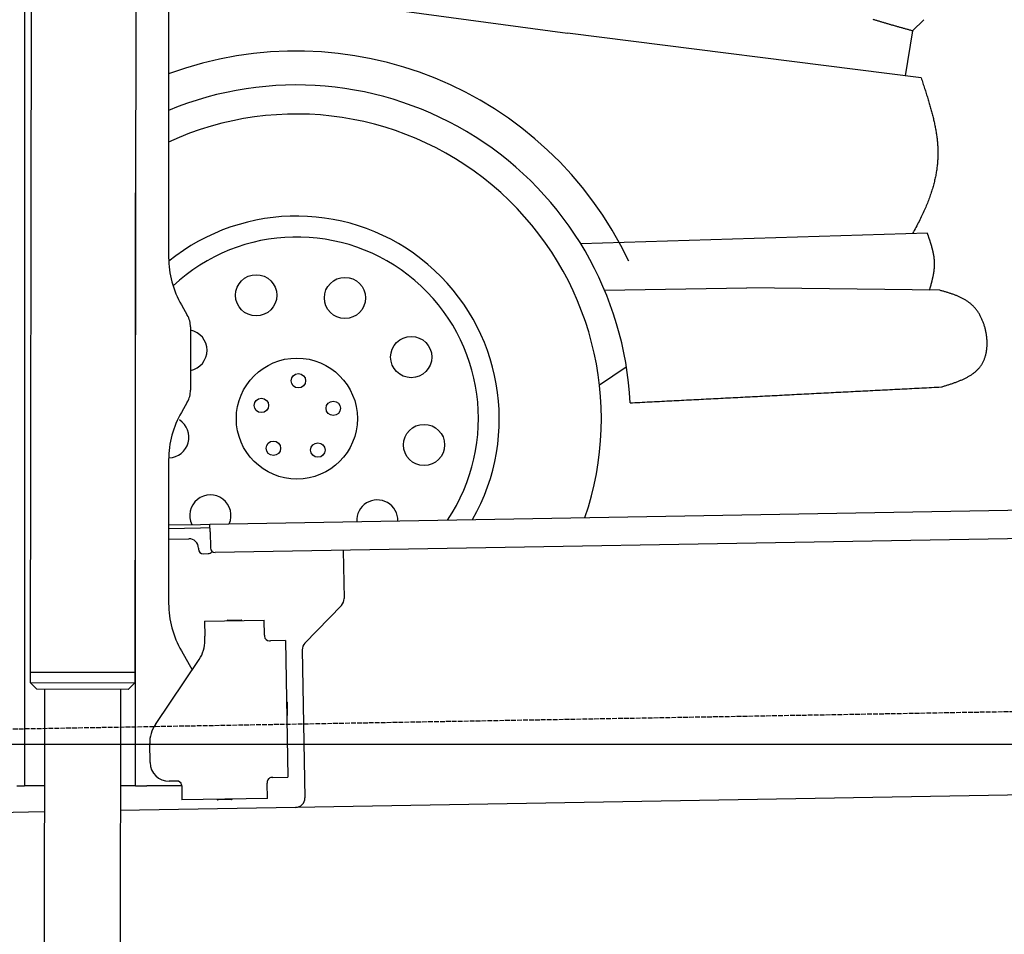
# Model space of a CAD drawing. Extents: x 562 to 7231, y 5817 to 11976.
# Tile 38 of 58: x 4451 to 5488, y 7916 to 8880. Entities that reach past the tile are written whole.
import ezdxf

# ---------------------------------------------------------------- set-up
doc = ezdxf.new("R2010")
doc.units = 0
doc.linetypes.add('GEN3', pattern=[6.25, 5, -1.25])
doc.layers.get('0').update_dxf_attribs({"linetype": 'CONTINUOUS'})
for name, color, linetype in [('3', 6, 'GEN3'), ('5', 3, 'CONTINUOUS'), ('CAR', 10, 'CONTINUOUS')]:
    doc.layers.add(name, color=color, linetype=linetype)

msp = doc.modelspace()

# ---------------------------------------------------------------- linework, layer by layer
for p, q in [((4574.509, 10056.394), (4571.788, 8191.896)), ((4607.567, 9839.479), (4607.567, 8629.111)), ((4464.148, 9822.479), (4461.788, 8192.066)), ((4455.567, 9819.479), (4455.567, 8097.479)), ((4572.567, 8072.479), (4572.567, 8696.989)), ((4620.964, 8579.111), (4627.217, 8568.28)), ((4630.567, 8555.78), (4630.567, 8489.178)), ((4627.217, 8476.678), (4620.964, 8465.847)), ((4607.567, 8415.847), (4607.567, 8264.537)), ((4651.048, 8348.011), (6015.84, 8371.834)), ((4607.567, 8347.252), (4641.049, 8347.837)), ((4641.119, 8343.837), (4607.567, 8343.252)), ((4641.049, 8347.837), (4651.048, 8348.011)), ((4651.117, 8344.012), (4641.119, 8343.837)), ((4651.187, 8340.012), (4651.048, 8348.011)), ((4651.187, 8340.012), (4651.484, 8323.015)), ((6011.364, 8341.751), (4656.57, 8318.103)), ((4607.567, 8332.25), (4628.813, 8332.621)), ((4638.986, 8322.797), (4639.003, 8321.797)), ((4791.55, 8320.459), (4792.437, 8269.609)), ((4644.09, 8316.885), (4649.089, 8316.972)), ((4789.632, 8262.488), (4751.179, 8222.669)), ((4645.329, 8245.896), (4708.319, 8246.995)), ((4645.329, 8245.896), (4645.608, 8229.898)), ((4669.816, 8246.823), (4683.814, 8247.068)), ((4708.599, 8230.998), (4708.319, 8246.995)), ((4645.682, 8225.659), (4645.608, 8229.898)), ((4708.599, 8230.998), (4708.616, 8229.998)), ((4730.7, 8225.383), (4714.702, 8225.103)), ((4730.7, 8225.383), (4733.213, 8081.405)), ((4713.703, 8225.086), (4714.702, 8225.103)), ((4748.374, 8215.548), (4751.094, 8059.713)), ((4593.55, 8137.051), (4639.704, 8205.476)), ((4620.964, 8214.537), (4632.425, 8194.685)), ((4461.788, 8192.066), (4461.771, 8181.066)), ((4571.788, 8191.896), (4461.788, 8192.066)), ((4461.788, 8192.066), (4571.788, 8191.896)), ((4571.788, 8191.896), (4571.771, 8180.896)), ((4461.771, 8181.066), (4571.771, 8180.896)), ((4468.76, 8174.055), (4461.771, 8181.066)), ((4564.76, 8173.907), (4468.76, 8174.055)), ((4476.914, 8174.043), (4474.185, 6403.979)), ((4556.914, 8173.919), (4554.185, 6403.979)), ((4564.76, 8173.907), (4571.771, 8180.896)), ((4732.334, 8160.401), (4732.579, 8146.403)), ((4587.921, 8096.871), (4587.572, 8116.868)), ((4455.567, 8097.479), (4455.567, 8072.479)), ((4717.216, 8081.125), (4716.216, 8081.108)), ((4717.216, 8081.125), (4733.213, 8081.405)), ((4447.567, 8072.479), (4455.567, 8072.479)), ((4463.567, 8072.479), (4455.567, 8072.479)), ((4476.603, 8072.479), (4463.567, 8072.479)), ((4572.567, 8072.479), (4556.604, 8072.479)), ((4572.567, 8072.479), (4584.567, 8072.479)), ((4621.352, 8072.479), (4584.567, 8072.479)), ((4616.266, 8077.363), (4608.267, 8077.223)), ((4621.352, 8072.451), (4621.614, 8057.453)), ((4711.304, 8076.021), (4711.321, 8075.022)), ((4711.6, 8059.024), (4711.321, 8075.022)), ((5936.088, 8070.396), (4741.27, 8049.54)), ((4741.27, 8049.54), (4556.563, 8046.316)), ((4711.6, 8059.024), (4621.614, 8057.453)), ((4673.615, 8057.861), (4659.617, 8057.617)), ((4476.484, 8044.919), (4146.361, 8039.156))]:
    msp.add_line(p, q)
msp.add_polyline3d([(4621.35, 8072.45, 0), (4621.35, 8072.46, 0), (4621.35, 8072.47, 0), (4621.35, 8072.47, 0), (4621.35, 8072.48, 0), (4621.35, 8072.49, 0), (4621.35, 8072.5, 0), (4621.35, 8072.51, 0), (4621.35, 8072.51, 0), (4621.35, 8072.52, 0), (4621.35, 8072.53, 0), (4621.35, 8072.54, 0), (4621.35, 8072.54, 0), (4621.35, 8072.55, 0), (4621.35, 8072.56, 0), (4621.35, 8072.57, 0), (4621.35, 8072.57, 0), (4621.35, 8072.58, 0), (4621.35, 8072.59, 0), (4621.35, 8072.6, 0), (4621.35, 8072.61, 0), (4621.35, 8072.61, 0), (4621.35, 8072.62, 0), (4621.35, 8072.63, 0), (4621.35, 8072.64, 0), (4621.35, 8072.64, 0), (4621.34, 8072.65, 0), (4621.34, 8072.66, 0), (4621.34, 8072.67, 0), (4621.34, 8072.68, 0), (4621.34, 8072.68, 0), (4621.34, 8072.69, 0), (4621.34, 8072.7, 0), (4621.34, 8072.71, 0), (4621.34, 8072.72, 0), (4621.34, 8072.72, 0), (4621.34, 8072.73, 0), (4621.34, 8072.74, 0), (4621.34, 8072.75, 0), (4621.34, 8072.75, 0), (4621.34, 8072.76, 0), (4621.34, 8072.77, 0), (4621.34, 8072.78, 0), (4621.34, 8072.79, 0), (4621.33, 8072.79, 0), (4621.33, 8072.8, 0), (4621.33, 8072.81, 0), (4621.33, 8072.82, 0), (4621.33, 8072.83, 0), (4621.33, 8072.83, 0), (4621.33, 8072.84, 0), (4621.33, 8072.85, 0), (4621.33, 8072.86, 0), (4621.33, 8072.86, 0), (4621.33, 8072.87, 0), (4621.33, 8072.88, 0), (4621.33, 8072.89, 0), (4621.32, 8072.9, 0), (4621.32, 8072.9, 0), (4621.32, 8072.91, 0), (4621.32, 8072.92, 0), (4621.32, 8072.93, 0), (4621.32, 8072.94, 0), (4621.32, 8072.94, 0), (4621.32, 8072.95, 0), (4621.32, 8072.96, 0), (4621.32, 8072.97, 0), (4621.32, 8072.97, 0), (4621.31, 8072.98, 0), (4621.31, 8072.99, 0), (4621.31, 8073, 0), (4621.31, 8073.01, 0), (4621.31, 8073.01, 0), (4621.31, 8073.02, 0), (4621.31, 8073.03, 0), (4621.31, 8073.04, 0), (4621.31, 8073.05, 0), (4621.31, 8073.05, 0), (4621.3, 8073.06, 0), (4621.3, 8073.07, 0), (4621.3, 8073.08, 0), (4621.3, 8073.09, 0), (4621.3, 8073.09, 0), (4621.3, 8073.1, 0), (4621.3, 8073.11, 0), (4621.3, 8073.12, 0), (4621.29, 8073.12, 0), (4621.29, 8073.13, 0), (4621.29, 8073.14, 0), (4621.29, 8073.15, 0), (4621.29, 8073.16, 0), (4621.29, 8073.16, 0), (4621.29, 8073.17, 0), (4621.29, 8073.18, 0), (4621.28, 8073.19, 0), (4621.28, 8073.2, 0), (4621.28, 8073.2, 0), (4621.28, 8073.21, 0), (4621.28, 8073.22, 0), (4621.28, 8073.23, 0), (4621.28, 8073.24, 0), (4621.28, 8073.24, 0), (4621.27, 8073.25, 0), (4621.27, 8073.26, 0), (4621.27, 8073.27, 0), (4621.27, 8073.28, 0), (4621.27, 8073.28, 0), (4621.27, 8073.29, 0), (4621.26, 8073.3, 0), (4621.26, 8073.31, 0), (4621.26, 8073.31, 0), (4621.26, 8073.32, 0), (4621.26, 8073.33, 0), (4621.26, 8073.34, 0), (4621.26, 8073.35, 0), (4621.25, 8073.35, 0), (4621.25, 8073.36, 0), (4621.25, 8073.37, 0), (4621.25, 8073.38, 0), (4621.25, 8073.39, 0), (4621.25, 8073.39, 0), (4621.24, 8073.4, 0), (4621.24, 8073.41, 0), (4621.24, 8073.42, 0), (4621.24, 8073.43, 0), (4621.24, 8073.43, 0), (4621.24, 8073.44, 0), (4621.23, 8073.45, 0)])
for centre, radius, start, end in [((4571.567, 8673.479), 2, 60, 61.103904), ((4571.567, 8651.479), 2, 297.615989, 300), ((4707.567, 8629.111), 100, 180, 210), ((4605.567, 8555.78), 25, 0, 30), ((4605.567, 8489.178), 25, 330, 0), ((4707.567, 8415.847), 100, 150, 180), ((4628.987, 8322.622), 10, 1, 91), ((4644.003, 8321.884), 5, 181, 271), ((4649.002, 8321.972), 5, 271, 327.763283), ((4656.483, 8323.102), 5, 181, 271), ((4782.439, 8269.435), 10, 316, 1), ((4707.567, 8264.537), 100, 180, 210), ((4669.834, 8245.824), 1, 91, 151), ((4683.832, 8246.068), 1, 31, 91), ((4571.567, 8223.479), 2, 60, 82.158583), ((4610.688, 8225.048), 35, 326, 1), ((4713.615, 8230.085), 5, 181, 271), ((4758.373, 8215.722), 10, 136, 181), ((4571.567, 8201.479), 2, 276.684931, 300), ((4731.334, 8160.384), 1, 1, 61), ((4731.579, 8146.386), 1, 301, 1), ((4622.567, 8117.479), 35, 146, 181), ((4607.918, 8097.22), 20, 181, 271), ((4716.303, 8076.109), 5, 91, 181), ((4616.353, 8072.364), 5, 12.536959, 91), ((4741.096, 8059.539), 10, 271, 1), ((4659.6, 8058.616), 1, 211, 271), ((4673.597, 8058.861), 1, 271, 331)]:
    msp.add_arc(centre, radius, start, end)
at = {"layer": '3'}
msp.add_line((1175.278, 8075.309), (6230.443, 8163.547), dxfattribs=at)
at = {"layer": '5'}
msp.add_line((6272.775, 8115.902), (872.775, 8115.902), dxfattribs=at)
at = {"layer": 'CAR'}
for p, q in [((4769.502, 8900.267), (5027.746, 8865.479)), ((5403.102, 8879.556), (5391.24, 8867.773)), ((5400.262, 8818.419), (5027.746, 8865.479)), ((5391.24, 8867.773), (5383.414, 8820.547)), ((5406.791, 8654.701), (5041.839, 8643.283)), ((5066.829, 8594.535), (5216.494, 8597.147)), ((5419.779, 8594.481), (5216.494, 8597.147)), ((5061.398, 8494.745), (5089.694, 8513.962))]:
    msp.add_line(p, q, dxfattribs=at)
for points in [[(5391.24, 8867.77, 0), (5390.45, 8867.99, 0), (5389.66, 8868.21, 0), (5388.88, 8868.43, 0), (5388.09, 8868.65, 0), (5387.3, 8868.87, 0), (5386.51, 8869.08, 0), (5385.72, 8869.3, 0), (5384.94, 8869.52, 0), (5384.15, 8869.74, 0), (5383.36, 8869.96, 0), (5382.57, 8870.18, 0), (5381.79, 8870.4, 0), (5381, 8870.62, 0), (5380.21, 8870.84, 0), (5379.42, 8871.06, 0), (5378.64, 8871.28, 0), (5377.85, 8871.5, 0), (5377.06, 8871.72, 0), (5376.28, 8871.95, 0), (5375.49, 8872.17, 0), (5374.7, 8872.39, 0), (5373.92, 8872.61, 0), (5373.13, 8872.83, 0), (5372.34, 8873.06, 0), (5371.56, 8873.28, 0), (5370.77, 8873.51, 0), (5369.98, 8873.73, 0), (5369.2, 8873.96, 0), (5368.41, 8874.18, 0), (5367.63, 8874.41, 0), (5366.84, 8874.63, 0), (5366.06, 8874.86, 0), (5365.27, 8875.09, 0), (5364.49, 8875.32, 0), (5363.7, 8875.55, 0), (5362.92, 8875.78, 0), (5362.13, 8876.01, 0), (5361.35, 8876.24, 0), (5360.56, 8876.47, 0), (5359.78, 8876.7, 0), (5359, 8876.94, 0), (5358.21, 8877.17, 0), (5357.43, 8877.4, 0), (5356.65, 8877.64, 0), (5355.86, 8877.87, 0), (5355.08, 8878.11, 0), (5354.3, 8878.35, 0), (5353.52, 8878.59, 0), (5352.73, 8878.83, 0), (5351.95, 8879.07, 0), (5351.17, 8879.31, 0), (5350.39, 8879.55, 0), (5349.61, 8879.79, 0)], [(5400.26, 8818.42, 0), (5400.73, 8816.98, 0), (5401.19, 8815.55, 0), (5401.65, 8814.13, 0), (5402.11, 8812.72, 0), (5402.56, 8811.32, 0), (5403.01, 8809.93, 0), (5403.45, 8808.55, 0), (5403.89, 8807.18, 0), (5404.33, 8805.82, 0), (5404.76, 8804.47, 0), (5405.18, 8803.12, 0), (5405.6, 8801.79, 0), (5406.02, 8800.46, 0), (5406.43, 8799.14, 0), (5406.84, 8797.83, 0), (5407.24, 8796.53, 0), (5407.63, 8795.23, 0), (5408.02, 8793.94, 0), (5408.4, 8792.66, 0), (5408.78, 8791.39, 0), (5409.15, 8790.12, 0), (5409.52, 8788.86, 0), (5409.88, 8787.6, 0), (5410.23, 8786.36, 0), (5410.58, 8785.11, 0), (5410.92, 8783.88, 0), (5411.25, 8782.65, 0), (5411.58, 8781.42, 0), (5411.9, 8780.2, 0), (5412.21, 8778.98, 0), (5412.52, 8777.77, 0), (5412.82, 8776.57, 0), (5413.11, 8775.36, 0), (5413.39, 8774.17, 0), (5413.67, 8772.97, 0), (5413.94, 8771.78, 0), (5414.2, 8770.6, 0), (5414.45, 8769.41, 0), (5414.7, 8768.23, 0), (5414.94, 8767.06, 0), (5415.17, 8765.88, 0), (5415.39, 8764.71, 0), (5415.6, 8763.55, 0), (5415.8, 8762.38, 0), (5416, 8761.22, 0), (5416.19, 8760.05, 0), (5416.36, 8758.89, 0), (5416.53, 8757.73, 0), (5416.69, 8756.58, 0), (5416.84, 8755.42, 0), (5416.98, 8754.26, 0), (5417.11, 8753.11, 0), (5417.23, 8751.95, 0), (5417.34, 8750.8, 0), (5417.45, 8749.65, 0), (5417.54, 8748.49, 0), (5417.62, 8747.34, 0), (5417.69, 8746.18, 0), (5417.75, 8745.03, 0), (5417.8, 8743.87, 0), (5417.84, 8742.71, 0), (5417.87, 8741.55, 0), (5417.89, 8740.39, 0), (5417.9, 8739.23, 0), (5417.89, 8738.07, 0), (5417.88, 8736.9, 0), (5417.85, 8735.73, 0), (5417.81, 8734.56, 0), (5417.77, 8733.39, 0), (5417.7, 8732.22, 0), (5417.63, 8731.04, 0), (5417.55, 8729.85, 0), (5417.45, 8728.67, 0), (5417.34, 8727.48, 0), (5417.22, 8726.29, 0), (5417.09, 8725.09, 0), (5416.95, 8723.89, 0), (5416.79, 8722.68, 0), (5416.62, 8721.48, 0), (5416.43, 8720.26, 0), (5416.24, 8719.04, 0), (5416.03, 8717.82, 0), (5415.81, 8716.59, 0), (5415.57, 8715.35, 0), (5415.32, 8714.11, 0), (5415.06, 8712.86, 0), (5414.78, 8711.61, 0), (5414.49, 8710.35, 0), (5414.19, 8709.08, 0), (5413.87, 8707.81, 0), (5413.54, 8706.53, 0), (5413.19, 8705.24, 0), (5412.83, 8703.95, 0), (5412.46, 8702.65, 0), (5412.07, 8701.34, 0), (5411.67, 8700.02, 0), (5411.25, 8698.7, 0), (5410.81, 8697.36, 0), (5410.36, 8696.02, 0), (5409.9, 8694.67, 0), (5409.42, 8693.31, 0), (5408.93, 8691.94, 0), (5408.42, 8690.56, 0), (5407.89, 8689.18, 0), (5407.35, 8687.78, 0), (5406.79, 8686.37, 0), (5406.22, 8684.96, 0), (5405.63, 8683.53, 0), (5405.03, 8682.09, 0), (5404.4, 8680.64, 0), (5403.77, 8679.18, 0), (5403.11, 8677.72, 0), (5402.44, 8676.23, 0), (5401.75, 8674.74, 0), (5401.05, 8673.24, 0), (5400.33, 8671.72, 0), (5399.59, 8670.19, 0), (5398.83, 8668.65, 0), (5398.06, 8667.1, 0), (5397.27, 8665.54, 0), (5396.46, 8663.96, 0), (5395.63, 8662.37, 0), (5394.79, 8660.76, 0), (5393.93, 8659.15, 0), (5393.05, 8657.52, 0), (5392.15, 8655.87, 0), (5391.23, 8654.21, 0)], [(5409.14, 8594.62, 0), (5409.25, 8595, 0), (5409.35, 8595.38, 0), (5409.46, 8595.76, 0), (5409.57, 8596.14, 0), (5409.68, 8596.52, 0), (5409.79, 8596.9, 0), (5409.9, 8597.28, 0), (5410, 8597.66, 0), (5410.11, 8598.04, 0), (5410.22, 8598.42, 0), (5410.32, 8598.81, 0), (5410.43, 8599.19, 0), (5410.54, 8599.57, 0), (5410.64, 8599.95, 0), (5410.75, 8600.33, 0), (5410.85, 8600.71, 0), (5410.95, 8601.09, 0), (5411.06, 8601.47, 0), (5411.16, 8601.85, 0), (5411.26, 8602.23, 0), (5411.36, 8602.61, 0), (5411.46, 8602.99, 0), (5411.56, 8603.37, 0), (5411.65, 8603.75, 0), (5411.75, 8604.13, 0), (5411.85, 8604.51, 0), (5411.94, 8604.89, 0), (5412.03, 8605.27, 0), (5412.13, 8605.65, 0), (5412.22, 8606.03, 0), (5412.31, 8606.41, 0), (5412.39, 8606.79, 0), (5412.48, 8607.17, 0), (5412.57, 8607.55, 0), (5412.65, 8607.93, 0), (5412.73, 8608.31, 0), (5412.81, 8608.69, 0), (5412.89, 8609.07, 0), (5412.97, 8609.45, 0), (5413.05, 8609.83, 0), (5413.12, 8610.21, 0), (5413.2, 8610.59, 0), (5413.27, 8610.97, 0), (5413.34, 8611.35, 0), (5413.4, 8611.73, 0), (5413.47, 8612.11, 0), (5413.53, 8612.49, 0), (5413.6, 8612.87, 0), (5413.66, 8613.25, 0), (5413.71, 8613.63, 0), (5413.77, 8614, 0), (5413.82, 8614.38, 0), (5413.88, 8614.76, 0), (5413.93, 8615.14, 0), (5413.97, 8615.52, 0), (5414.02, 8615.9, 0), (5414.06, 8616.28, 0), (5414.1, 8616.66, 0), (5414.14, 8617.04, 0), (5414.17, 8617.42, 0), (5414.21, 8617.8, 0), (5414.24, 8618.17, 0), (5414.26, 8618.55, 0), (5414.29, 8618.93, 0), (5414.31, 8619.31, 0), (5414.33, 8619.69, 0), (5414.35, 8620.07, 0), (5414.36, 8620.45, 0), (5414.37, 8620.82, 0), (5414.38, 8621.2, 0), (5414.39, 8621.58, 0), (5414.39, 8621.96, 0), (5414.39, 8622.34, 0), (5414.39, 8622.72, 0), (5414.38, 8623.09, 0), (5414.37, 8623.47, 0), (5414.36, 8623.85, 0), (5414.34, 8624.23, 0), (5414.33, 8624.61, 0), (5414.3, 8624.98, 0), (5414.28, 8625.36, 0), (5414.25, 8625.74, 0), (5414.23, 8626.12, 0), (5414.19, 8626.49, 0), (5414.16, 8626.87, 0), (5414.12, 8627.25, 0), (5414.08, 8627.63, 0), (5414.04, 8628, 0), (5414, 8628.38, 0), (5413.95, 8628.76, 0), (5413.9, 8629.13, 0), (5413.85, 8629.51, 0), (5413.8, 8629.89, 0), (5413.74, 8630.27, 0), (5413.68, 8630.64, 0), (5413.62, 8631.02, 0), (5413.56, 8631.4, 0), (5413.49, 8631.77, 0), (5413.42, 8632.15, 0), (5413.35, 8632.53, 0), (5413.28, 8632.9, 0), (5413.21, 8633.28, 0), (5413.13, 8633.66, 0), (5413.06, 8634.03, 0), (5412.98, 8634.41, 0), (5412.9, 8634.79, 0), (5412.81, 8635.16, 0), (5412.73, 8635.54, 0), (5412.64, 8635.92, 0), (5412.55, 8636.29, 0), (5412.46, 8636.67, 0), (5412.37, 8637.04, 0), (5412.28, 8637.42, 0), (5412.18, 8637.8, 0), (5412.08, 8638.17, 0), (5411.98, 8638.55, 0), (5411.88, 8638.93, 0), (5411.78, 8639.3, 0), (5411.68, 8639.68, 0), (5411.58, 8640.05, 0), (5411.47, 8640.43, 0), (5411.36, 8640.8, 0), (5411.26, 8641.18, 0), (5411.15, 8641.56, 0), (5411.04, 8641.93, 0), (5410.92, 8642.31, 0), (5410.81, 8642.68, 0), (5410.7, 8643.06, 0), (5410.58, 8643.44, 0), (5410.46, 8643.81, 0), (5410.35, 8644.19, 0), (5410.23, 8644.56, 0), (5410.11, 8644.94, 0), (5409.99, 8645.31, 0), (5409.87, 8645.69, 0), (5409.75, 8646.07, 0), (5409.62, 8646.44, 0), (5409.5, 8646.82, 0), (5409.38, 8647.19, 0), (5409.25, 8647.57, 0), (5409.13, 8647.94, 0), (5409, 8648.32, 0), (5408.87, 8648.69, 0), (5408.75, 8649.07, 0), (5408.62, 8649.45, 0), (5408.49, 8649.82, 0), (5408.36, 8650.2, 0), (5408.23, 8650.57, 0), (5408.1, 8650.95, 0), (5407.97, 8651.32, 0), (5407.84, 8651.7, 0), (5407.71, 8652.07, 0), (5407.58, 8652.45, 0), (5407.45, 8652.82, 0), (5407.32, 8653.2, 0), (5407.19, 8653.58, 0), (5407.05, 8653.95, 0), (5406.92, 8654.33, 0), (5406.79, 8654.7, 0)], [(5421.56, 8492.63, 0), (5422.39, 8492.89, 0), (5423.23, 8493.15, 0), (5424.06, 8493.41, 0), (5424.89, 8493.67, 0), (5425.73, 8493.93, 0), (5426.56, 8494.19, 0), (5427.39, 8494.45, 0), (5428.21, 8494.71, 0), (5429.04, 8494.98, 0), (5429.87, 8495.25, 0), (5430.69, 8495.52, 0), (5431.51, 8495.79, 0), (5432.32, 8496.06, 0), (5433.14, 8496.34, 0), (5433.95, 8496.62, 0), (5434.76, 8496.9, 0), (5435.56, 8497.18, 0), (5436.36, 8497.47, 0), (5437.15, 8497.76, 0), (5437.94, 8498.06, 0), (5438.73, 8498.36, 0), (5439.51, 8498.66, 0), (5440.29, 8498.97, 0), (5441.06, 8499.28, 0), (5441.83, 8499.6, 0), (5442.59, 8499.92, 0), (5443.34, 8500.25, 0), (5444.09, 8500.58, 0), (5444.83, 8500.92, 0), (5445.56, 8501.26, 0), (5446.29, 8501.61, 0), (5447.01, 8501.97, 0), (5447.73, 8502.33, 0), (5448.43, 8502.7, 0), (5449.13, 8503.07, 0), (5449.82, 8503.45, 0), (5450.5, 8503.84, 0), (5451.17, 8504.23, 0), (5451.84, 8504.64, 0), (5452.49, 8505.05, 0), (5453.14, 8505.47, 0), (5453.78, 8505.89, 0), (5454.4, 8506.33, 0), (5455.02, 8506.77, 0), (5455.63, 8507.22, 0), (5456.22, 8507.68, 0), (5456.81, 8508.15, 0), (5457.39, 8508.63, 0), (5457.95, 8509.12, 0), (5458.5, 8509.61, 0), (5459.04, 8510.12, 0), (5459.57, 8510.64, 0), (5460.09, 8511.17, 0), (5460.6, 8511.7, 0), (5461.09, 8512.25, 0), (5461.57, 8512.81, 0), (5462.04, 8513.38, 0), (5462.49, 8513.96, 0), (5462.93, 8514.55, 0), (5463.36, 8515.16, 0), (5463.78, 8515.77, 0), (5464.18, 8516.4, 0), (5464.56, 8517.04, 0), (5464.93, 8517.69, 0), (5465.29, 8518.35, 0), (5465.63, 8519.03, 0), (5465.96, 8519.71, 0), (5466.28, 8520.41, 0), (5466.58, 8521.11, 0), (5466.86, 8521.83, 0), (5467.13, 8522.56, 0), (5467.39, 8523.29, 0), (5467.64, 8524.04, 0), (5467.87, 8524.79, 0), (5468.08, 8525.55, 0), (5468.29, 8526.32, 0), (5468.48, 8527.1, 0), (5468.65, 8527.89, 0), (5468.82, 8528.68, 0), (5468.97, 8529.48, 0), (5469.1, 8530.28, 0), (5469.23, 8531.1, 0), (5469.34, 8531.91, 0), (5469.43, 8532.74, 0), (5469.52, 8533.56, 0), (5469.59, 8534.4, 0), (5469.64, 8535.23, 0), (5469.69, 8536.07, 0), (5469.72, 8536.92, 0), (5469.74, 8537.77, 0), (5469.75, 8538.62, 0), (5469.74, 8539.47, 0), (5469.72, 8540.33, 0), (5469.69, 8541.19, 0), (5469.65, 8542.05, 0), (5469.59, 8542.91, 0), (5469.52, 8543.77, 0), (5469.44, 8544.63, 0), (5469.35, 8545.49, 0), (5469.24, 8546.36, 0), (5469.13, 8547.22, 0), (5469, 8548.08, 0), (5468.86, 8548.94, 0), (5468.7, 8549.8, 0), (5468.54, 8550.66, 0), (5468.36, 8551.52, 0), (5468.18, 8552.37, 0), (5467.98, 8553.22, 0), (5467.76, 8554.07, 0), (5467.54, 8554.92, 0), (5467.31, 8555.76, 0), (5467.06, 8556.59, 0), (5466.8, 8557.43, 0), (5466.54, 8558.25, 0), (5466.26, 8559.08, 0), (5465.97, 8559.89, 0), (5465.67, 8560.71, 0), (5465.35, 8561.51, 0), (5465.03, 8562.31, 0), (5464.7, 8563.1, 0), (5464.35, 8563.89, 0), (5463.99, 8564.67, 0), (5463.63, 8565.44, 0), (5463.25, 8566.2, 0), (5462.86, 8566.96, 0), (5462.46, 8567.7, 0), (5462.06, 8568.44, 0), (5461.64, 8569.17, 0), (5461.21, 8569.88, 0), (5460.77, 8570.59, 0), (5460.32, 8571.29, 0), (5459.86, 8571.97, 0), (5459.39, 8572.65, 0), (5458.91, 8573.31, 0), (5458.42, 8573.96, 0), (5457.92, 8574.6, 0), (5457.41, 8575.23, 0), (5456.89, 8575.85, 0), (5456.36, 8576.45, 0), (5455.82, 8577.03, 0), (5455.28, 8577.61, 0), (5454.72, 8578.17, 0), (5454.15, 8578.72, 0), (5453.58, 8579.25, 0), (5452.99, 8579.77, 0), (5452.4, 8580.28, 0), (5451.8, 8580.78, 0), (5451.19, 8581.26, 0), (5450.57, 8581.73, 0), (5449.94, 8582.19, 0), (5449.31, 8582.64, 0), (5448.67, 8583.08, 0), (5448.02, 8583.5, 0), (5447.36, 8583.92, 0), (5446.7, 8584.33, 0), (5446.03, 8584.72, 0), (5445.35, 8585.11, 0), (5444.67, 8585.49, 0), (5443.98, 8585.86, 0), (5443.29, 8586.21, 0), (5442.59, 8586.57, 0), (5441.88, 8586.91, 0), (5441.17, 8587.24, 0), (5440.45, 8587.57, 0), (5439.73, 8587.89, 0), (5439, 8588.2, 0), (5438.27, 8588.51, 0), (5437.53, 8588.81, 0), (5436.79, 8589.1, 0), (5436.05, 8589.38, 0), (5435.3, 8589.66, 0), (5434.54, 8589.94, 0), (5433.79, 8590.21, 0), (5433.03, 8590.47, 0), (5432.27, 8590.73, 0), (5431.5, 8590.99, 0), (5430.73, 8591.24, 0), (5429.96, 8591.49, 0), (5429.19, 8591.73, 0), (5428.41, 8591.97, 0), (5427.63, 8592.21, 0), (5426.85, 8592.45, 0), (5426.07, 8592.68, 0), (5425.29, 8592.91, 0), (5424.5, 8593.14, 0), (5423.72, 8593.36, 0), (5422.93, 8593.59, 0), (5422.14, 8593.81, 0), (5421.36, 8594.04, 0), (5420.57, 8594.26, 0), (5419.78, 8594.48, 0)], [(5093.62, 8475.84, 0), (5096.21, 8475.97, 0), (5098.79, 8476.1, 0), (5101.37, 8476.24, 0), (5103.95, 8476.37, 0), (5106.54, 8476.5, 0), (5109.12, 8476.63, 0), (5111.7, 8476.77, 0), (5114.28, 8476.9, 0), (5116.86, 8477.03, 0), (5119.45, 8477.16, 0), (5122.03, 8477.29, 0), (5124.61, 8477.43, 0), (5127.19, 8477.56, 0), (5129.77, 8477.69, 0), (5132.36, 8477.82, 0), (5134.94, 8477.96, 0), (5137.52, 8478.09, 0), (5140.1, 8478.22, 0), (5142.69, 8478.35, 0), (5145.27, 8478.48, 0), (5147.85, 8478.62, 0), (5150.43, 8478.75, 0), (5153.01, 8478.88, 0), (5155.6, 8479.01, 0), (5158.18, 8479.15, 0), (5160.76, 8479.28, 0), (5163.34, 8479.41, 0), (5165.92, 8479.54, 0), (5168.51, 8479.67, 0), (5171.09, 8479.81, 0), (5173.67, 8479.94, 0), (5176.25, 8480.07, 0), (5178.84, 8480.2, 0), (5181.42, 8480.34, 0), (5184, 8480.47, 0), (5186.58, 8480.6, 0), (5189.16, 8480.73, 0), (5191.75, 8480.86, 0), (5194.33, 8481, 0), (5196.91, 8481.13, 0), (5199.49, 8481.26, 0), (5202.07, 8481.39, 0), (5204.66, 8481.53, 0), (5207.24, 8481.66, 0), (5209.82, 8481.79, 0), (5212.4, 8481.92, 0), (5214.99, 8482.05, 0), (5217.57, 8482.19, 0), (5220.15, 8482.32, 0), (5222.73, 8482.45, 0), (5225.31, 8482.58, 0), (5227.9, 8482.71, 0), (5230.48, 8482.85, 0), (5233.06, 8482.98, 0), (5235.64, 8483.11, 0), (5238.22, 8483.24, 0), (5240.81, 8483.38, 0), (5243.39, 8483.51, 0), (5245.97, 8483.64, 0), (5248.55, 8483.77, 0), (5251.14, 8483.9, 0), (5253.72, 8484.04, 0), (5256.3, 8484.17, 0), (5258.88, 8484.3, 0), (5261.46, 8484.43, 0), (5264.05, 8484.57, 0), (5266.63, 8484.7, 0), (5269.21, 8484.83, 0), (5271.79, 8484.96, 0), (5274.37, 8485.09, 0), (5276.96, 8485.23, 0), (5279.54, 8485.36, 0), (5282.12, 8485.49, 0), (5284.7, 8485.62, 0), (5287.29, 8485.76, 0), (5289.87, 8485.89, 0), (5292.45, 8486.02, 0), (5295.03, 8486.15, 0), (5297.61, 8486.28, 0), (5300.2, 8486.42, 0), (5302.78, 8486.55, 0), (5305.36, 8486.68, 0), (5307.94, 8486.81, 0), (5310.52, 8486.95, 0), (5313.11, 8487.08, 0), (5315.69, 8487.21, 0), (5318.27, 8487.34, 0), (5320.85, 8487.47, 0), (5323.44, 8487.61, 0), (5326.02, 8487.74, 0), (5328.6, 8487.87, 0), (5331.18, 8488, 0), (5333.76, 8488.14, 0), (5336.35, 8488.27, 0), (5338.93, 8488.4, 0), (5341.51, 8488.53, 0), (5344.09, 8488.66, 0), (5346.67, 8488.8, 0), (5349.26, 8488.93, 0), (5351.84, 8489.06, 0), (5354.42, 8489.19, 0), (5357, 8489.33, 0), (5359.59, 8489.46, 0), (5362.17, 8489.59, 0), (5364.75, 8489.72, 0), (5367.33, 8489.85, 0), (5369.91, 8489.99, 0), (5372.5, 8490.12, 0), (5375.08, 8490.25, 0), (5377.66, 8490.38, 0), (5380.24, 8490.51, 0), (5382.82, 8490.65, 0), (5385.41, 8490.78, 0), (5387.99, 8490.91, 0), (5390.57, 8491.04, 0), (5393.15, 8491.18, 0), (5395.74, 8491.31, 0), (5398.32, 8491.44, 0), (5400.9, 8491.57, 0), (5403.48, 8491.7, 0), (5406.06, 8491.84, 0), (5408.65, 8491.97, 0), (5411.23, 8492.1, 0), (5413.81, 8492.23, 0), (5416.39, 8492.37, 0), (5418.97, 8492.5, 0), (5421.56, 8492.63, 0)]]:
    msp.add_polyline3d(points, dxfattribs=at)
for centre, radius in [((4699.743, 8589.192), 21.711), ((4793.274, 8586.364), 21.711), ((4863.106, 8524.076), 21.711), ((4742.624, 8459.29), 63.76), ((4744.21, 8499.118), 7.59), ((4705.235, 8473.106), 7.59), ((4780.993, 8470.089), 7.59), ((4876.563, 8431.475), 21.711), ((4717.93, 8428), 7.59), ((4764.751, 8426.136), 7.59)]:
    msp.add_circle(centre, radius, dxfattribs=at)
for centre, radius, start, end in [((4742.13, 8458.862), 387.596, 25.377751, 110.314601), ((4742.13, 8458.862), 351.904, 2.76544, 112.481621), ((4742.13, 8458.862), 321.278, 341.121144, 114.761302), ((4742.13, 8458.862), 213.75, 330.263728, 128.983508), ((4742.624, 8459.29), 191.301, 326.022649, 133.000395), ((4626.276, 8531.237), 21.711, 281.426801, 78.573199), ((4607.249, 8439.617), 21.711, 272.350557, 56.924966), ((4651.566, 8357.203), 21.711, 335.982738, 206.017262), ((4827.348, 8351.888), 21.711, 358.888847, 183.111153)]:
    msp.add_arc(centre, radius, start, end, dxfattribs=at)

doc.saveas('drawing.dxf')
